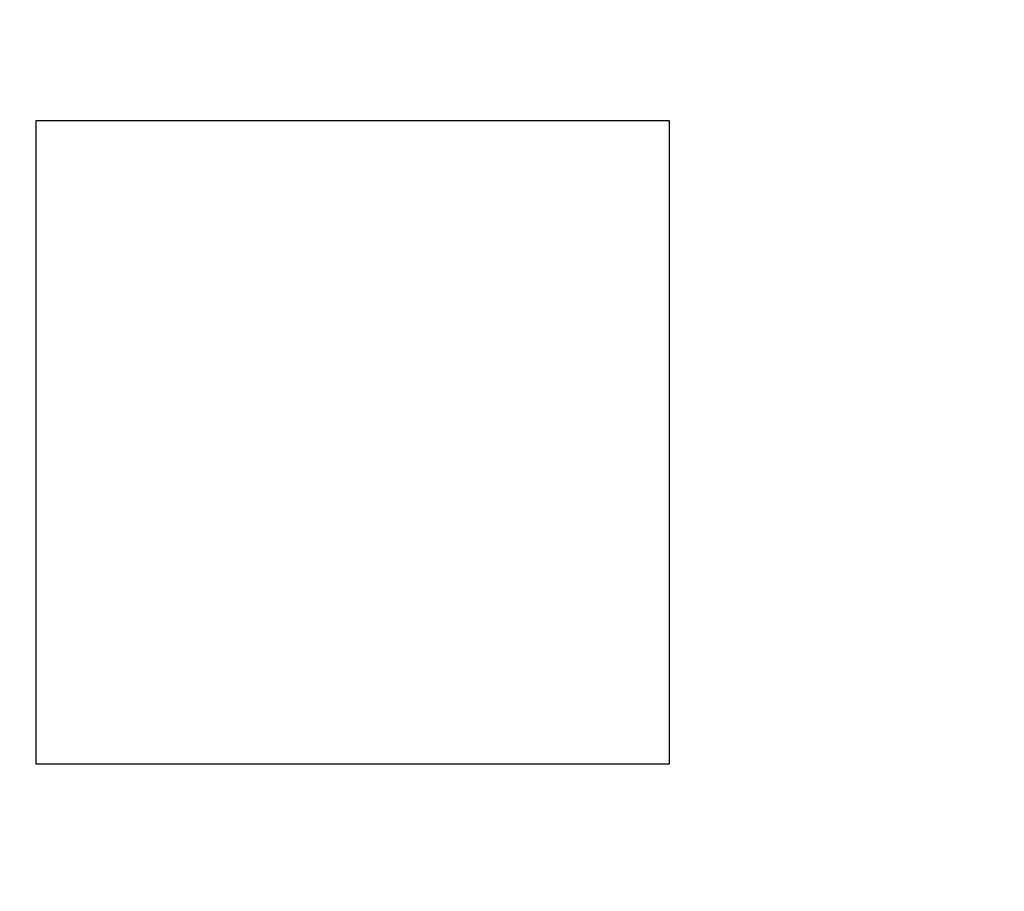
# Model space of a CAD drawing. Header units: millimetres. Extents: x 525 to 788, y 277 to 384.
# Tile 52 of 130: x 740.7 to 745.52, y 319.36 to 323.63. Entities that reach past the tile are written whole.
import ezdxf

# ---------------------------------------------------------------- set-up
doc = ezdxf.new("R2010")
doc.units = ezdxf.units.MM
doc.header["$LTSCALE"] = 5
doc.header["$PDMODE"] = 3
doc.header["$PDSIZE"] = 0.3125
doc.layers.get('0').update_dxf_attribs({"linetype": 'CONTINUOUS'})
doc.layers.get('Defpoints').update_dxf_attribs({"linetype": 'CONTINUOUS'})
doc.layers.add('dim', color=6, linetype='CONTINUOUS', lineweight=9)
doc.styles.add('Verdana', font='verdana.ttf', dxfattribs={"height": 3})
doc.dimstyles.new('aaaaaaaa 3.0', dxfattribs={"dimtxt": 3, "dimasz": 2.5, "dimexe": 1.25, "dimexo": 0.625, "dimtad": 1, "dimzin": 9, "dimdsep": 46, "dimtxsty": 'Verdana', "dimcen": 0, "dimazin": 0, "dimtfac": 1, "dimtofl": 0, "dimtmove": 0, "dimatfit": 3, "dimfxl": 1, "dimlwd": 25, "dimlwe": 25, "dimarcsym": 0})

# ---------------------------------------------------------------- blocks, each defined once
blk = doc.blocks.new('*D55')
at = {"layer": 'Defpoints', "color": 0}
for p in [(767.5081, 331.9082), (697.2861, 316.9379)]:
    blk.add_point(p, dxfattribs=at)
at = {"layer": 'dim', "color": 0, "lineweight": 25}
blk.add_line((785.4949, 335.7427), (769.9532, 332.4294), dxfattribs=at)
at = {"layer": 'dim', "color": 0}
blk.add_solid([(769.8663, 332.8369), (770.04, 332.0219), (767.5081, 331.9082)], dxfattribs=at)
at = {"layer": 'dim', "color": 0, "insert": (778.4472, 336.689), "char_height": 3, "attachment_point": 5, "rotation": 12.0345, "style": 'Verdana'}
blk.add_mtext('∅71.8', dxfattribs=at)

msp = doc.modelspace()

# ---------------------------------------------------------------- linework, layer by layer
at = {"linetype": 'Continuous'}
for p, q in [((740.7844, 323.1322), (743.8844, 323.1322)), ((740.7844, 319.9822), (740.7844, 323.1322)), ((743.8844, 323.1322), (743.8844, 319.9822)), ((743.8844, 319.9822), (740.7844, 319.9822))]:
    msp.add_line(p, q, dxfattribs=at)
msp.add_arc((732.3971, 324.423), 35.9, 323.58286, 216.35846, dxfattribs=at)

# ---------------------------------------------------------------- dimensions: what is measured, and where the dimension line sits
at = {"layer": 'dim'}
dim = msp.add_diameter_dim_2p(p1=(697.2861, 316.9379), p2=(767.5081, 331.9082), dimstyle='aaaaaaaa 3.0', dxfattribs=at)
dim.commit()
dim.dimension.update_dxf_attribs({"geometry": '*D55', "text_midpoint": (777.7194, 334.0851), "dimtype": 163})

doc.saveas('drawing.dxf')
